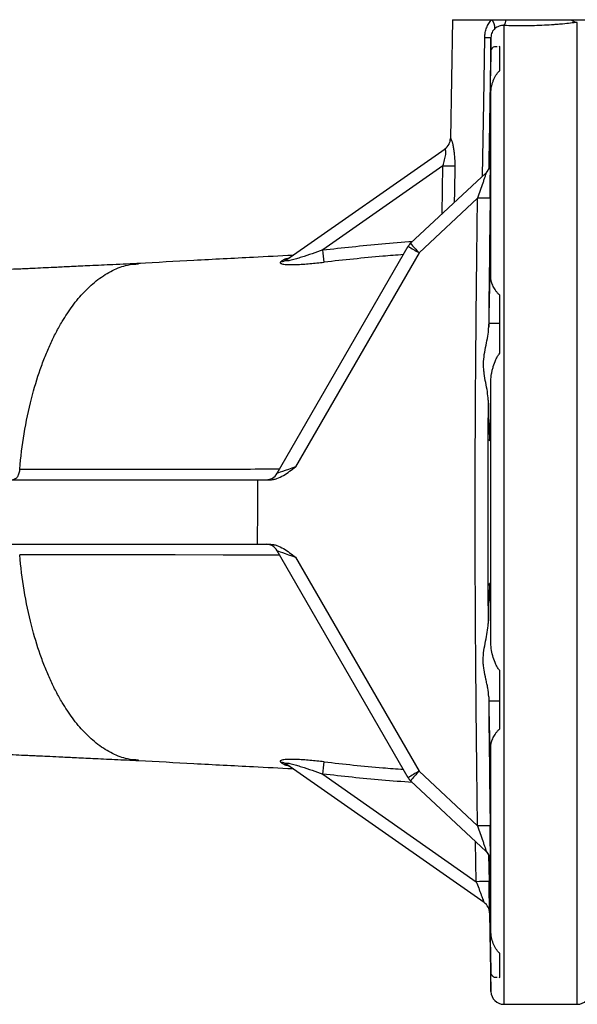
# Model space of a CAD drawing. Header units: millimetres. Extents: x 1864 to 4100, y 1333 to 4508.
# Tile 6 of 19: x 2920 to 3179, y 1604 to 2062. Entities that reach past the tile are written whole.
import ezdxf

# ---------------------------------------------------------------- set-up
doc = ezdxf.new("R2010")
doc.units = ezdxf.units.MM
doc.header["$LTSCALE"] = 2

msp = doc.modelspace()

# ---------------------------------------------------------------- linework, layer by layer
at = {"color": 7, "linetype": 'Continuous', "lineweight": 25}
for p, q in [((3121.14, 2062.33), (3120.17, 2007.12)), ((3121.14, 2062.33), (3139.31, 2062.33)), ((3139.31, 2062.33), (3146.14, 2062.33)), ((3146.14, 2062.33), (3176.55, 2062.33)), ((3176.55, 2062.33), (3183.67, 2062.33)), ((3139.03, 2047.93), (3139.03, 2054.07)), ((3143.14, 2049.79), (3142.68, 2049.78)), ((3143.14, 2038.58), (3143.14, 2049.79)), ((3139.03, 1941.93), (3139.03, 2028.23)), ((3044, 1950.72), (3117.67, 2002.3)), ((3116.64, 1994.38), (3060.72, 1955.23)), ((3138.01, 1993.91), (3138, 1992.86)), ((3138.01, 1993.91), (3138.41, 1993.91)), ((3101.61, 1958.34), (3136.82, 1991.17)), ((3132.79, 1979.36), (3105.56, 1953.96)), ((3039.53, 1851.33), (3100.51, 1956.95)), ((3105.56, 1953.96), (3048.03, 1854.33)), ((3143.14, 1907.14), (3143.14, 1934.2)), ((3138.01, 1921.15), (3143.14, 1921.15)), ((3139.03, 1772.31), (3139.03, 1894.36)), ((3138.01, 1869.72), (3138.55, 1869.72)), ((2828.85, 1848.33), (3030.41, 1848.33)), ((3030.41, 1848.33), (3036.04, 1848.33)), ((2765.83, 1818.33), (3030.26, 1818.33)), ((3030.26, 1818.33), (3036.04, 1818.33)), ((3100.51, 1709.71), (3039.53, 1815.33)), ((3048.05, 1812.33), (3105.56, 1712.72)), ((3138.01, 1796.95), (3138.55, 1796.95)), ((3143.14, 1732.47), (3143.14, 1759.53)), ((3138.01, 1745.52), (3143.14, 1745.52)), ((3139.03, 1638.44), (3139.03, 1724.74)), ((3135.84, 1651.64), (3044, 1715.95)), ((3060.72, 1711.44), (3132.21, 1661.38)), ((3105.56, 1712.72), (3132.79, 1687.32)), ((3136.82, 1675.49), (3101.61, 1708.32)), ((3138, 1673.8), (3138.01, 1672.76)), ((3138.01, 1672.76), (3138.42, 1672.76)), ((3138.39, 1646.83), (3139.03, 1610.23)), ((3143.14, 1616.88), (3143.14, 1628.09)), ((3142.66, 1616.89), (3143.14, 1616.88)), ((3145.03, 1604.33), (3179.24, 1604.33))]:
    msp.add_line(p, q, dxfattribs=at)
at = {"color": 8, "linetype": 'Continuous', "lineweight": 25}
for p, q in [((3179.24, 1604.33), (3179.24, 2061.1)), ((3145.03, 2059.6), (3145.03, 1604.33)), ((3139.03, 2054.07), (3137.98, 1992.83)), ((3116.34, 1972.08), (3116.64, 1994.38)), ((3137.93, 1673.88), (3138.15, 1661.4)), ((3138.6, 1671.78), (3138.64, 1671.27)), ((3138.39, 1646.83), (3138.39, 1646.83)), ((3139.03, 1610.23), (3139.03, 1618.74))]:
    msp.add_line(p, q, dxfattribs=at)
at = {"color": 8, "linetype": 'Continuous', "lineweight": 25, "flags": 128}
for points in [[(3135.17, 1989.64), (3135.71, 2023.75), (3136.2, 2054.07)], [(3122.17, 1994.36), (3122.01, 1982.37), (3121.94, 1977.3)], [(3040.69, 1813.33), (3036.95, 1813.33), (3014.34, 1813.33), (2992.1, 1813.34), (2967.35, 1813.35), (2943.17, 1813.36), (2919.67, 1813.37), (2919.67, 1813.37), (2919.67, 1813.37)], [(3132.21, 1661.38), (3131.89, 1679.97), (3131.89, 1680.09)]]:
    msp.add_lwpolyline(points, dxfattribs=at)
at = {"color": 7, "linetype": 'Continuous', "lineweight": 25, "flags": 128}
for points in [[(3138.64, 1979.29), (3138.52, 1979.29), (3138.18, 1979.29), (3137.64, 1979.3), (3136.91, 1979.31), (3136.03, 1979.32), (3135.03, 1979.33), (3133.93, 1979.34), (3132.79, 1979.36)], [(3138.65, 1687.4), (3138.52, 1687.4), (3138.18, 1687.39), (3137.64, 1687.38), (3136.92, 1687.37), (3136.03, 1687.36), (3135.03, 1687.35), (3133.93, 1687.33), (3132.79, 1687.32)]]:
    msp.add_lwpolyline(points, dxfattribs=at)
at = {"color": 7, "linetype": 'Continuous', "lineweight": 25}
for centre, radius, start, end in [((3135.6, 2058.56), 5.29, 355.6287, 45.4711), ((3141.47, 2062.64), 4.69, 319.5509, 356.2154), ((3179.67, 2065.62), 4.53, 226.3895, 264.5135), ((3137.59, 2107.66), 53.61, 268.506, 271.5389), ((3114.17, 2007.18), 6, 305, 359.3466), ((3114.24, 2007.2), 5.98, 305.0183, 359.1443), ((3120.1, 2197.59), 203.24, 269.0235, 270.5846), ((3132.64, 1995.48), 6, 313.0001, 332.6513), ((3132.73, 1995.56), 6, 313.0001, 336.7188), ((3105.7, 1953.95), 6, 133, 150), ((3167.39, 2063.95), 126.17, 237.991, 240.6567), ((3166.16, 2012.46), 84.23, 219.9793, 223.9908), ((3042.21, 1956.11), 5.44, 273.1046, 304.9011), ((2775.22, 1920.54), 287.6, 5.7852, 6.9267), ((3041.04, 1954.98), 5.19, 272.3489, 304.8457), ((3034.33, 1854.33), 6, 270, 330), ((3034.33, 1812.33), 6, 30, 90), ((3041.04, 1711.69), 5.19, 55.1543, 87.6511), ((3042.21, 1710.56), 5.44, 55.0989, 86.8954), ((2775.22, 1746.12), 287.6, 353.0733, 354.2148), ((3160.01, 1615.5), 111.43, 119.2553, 122.2765), ((3105.7, 1712.71), 6, 210, 227), ((3162.24, 1657.86), 78.88, 135.9398, 140.2292), ((3132.64, 1671.19), 6, 25.9403, 46.9999), ((3132.73, 1671.11), 6, 26.0555, 46.9999), ((3135.51, 1556.24), 105.19, 88.5617, 91.797), ((3132.39, 1646.73), 6, 0.9999, 55), ((3145.03, 1610.33), 6, 181, 270), ((3179.24, 1610.33), 6, 270, 359)]:
    msp.add_arc(centre, radius, start, end, dxfattribs=at)
at = {"color": 8, "linetype": 'Continuous', "lineweight": 25}
for centre, start, end in [((3132.64, 1995.48), 332.6515, 359.1973), ((3132.72, 1995.56), 336.7189, 359.2171), ((3132.64, 1671.19), 0.8027, 25.9401), ((3132.73, 1671.11), 0.7822, 26.0554)]:
    msp.add_arc(centre, 6, start, end, dxfattribs=at)
at = {"color": 7, "linetype": 'Continuous', "lineweight": 25}
for centre, major_axis, ratio, start_param, end_param in [((3048.19, 1854.33), (8.66, 3), 0.004948, 1.586863, 3.135878), ((3091.88, -439342.67), (9.85, 448348.39), 0.000892, 0.178922, 0.179298), ((3048.19, 1812.33), (8.66, -3), 0.005611, 3.148072, 4.697979)]:
    msp.add_ellipse(centre, major_axis=major_axis, ratio=ratio, start_param=start_param, end_param=end_param, dxfattribs=at)
for points, knots in [([(3136.2, 2054.07), (3136.21, 2054.85), (3136.28, 2055.61), (3136.56, 2057.13), (3136.75, 2057.86), (3137.28, 2059.26), (3137.6, 2059.95), (3138.37, 2061.22), (3138.81, 2061.8), (3139.31, 2062.33)], [0, 0, 0, 0, 0.25, 0.25, 0.5, 0.5, 0.75, 0.75, 1, 1, 1, 1]), ([(3179.24, 2061.1), (3177.29, 2060.84), (3175, 2060.57), (3171.74, 2060.27), (3171.06, 2060.21), (3169.69, 2060.09), (3169, 2060.04), (3166.87, 2059.89), (3165.41, 2059.8), (3162.39, 2059.64), (3160.83, 2059.58), (3157.7, 2059.49), (3156.13, 2059.47), (3153.75, 2059.45), (3152.95, 2059.45), (3151.36, 2059.46), (3150.56, 2059.46), (3148.17, 2059.5), (3146.59, 2059.54), (3145.03, 2059.6)], [0, 0, 0, 0, 0.25, 0.25, 0.3125, 0.3125, 0.375, 0.375, 0.5, 0.5, 0.625, 0.625, 0.75, 0.75, 0.8125, 0.8125, 0.875, 0.875, 1, 1, 1, 1]), ([(3140.87, 2058.16), (3140.61, 2057.93), (3140.37, 2057.68), (3139.92, 2057.1), (3139.72, 2056.77), (3139.39, 2056.07), (3139.26, 2055.69), (3139.09, 2054.89), (3139.04, 2054.48), (3139.03, 2054.07)], [0, 0, 0, 0, 0.25, 0.25, 0.5, 0.5, 0.75, 0.75, 1, 1, 1, 1]), ([(3145.03, 2059.6), (3144.67, 2059.63), (3144.3, 2059.62), (3143.54, 2059.52), (3143.17, 2059.42), (3142.44, 2059.16), (3142.09, 2058.99), (3141.44, 2058.6), (3141.14, 2058.39), (3140.87, 2058.16)], [0, 0, 0, 0, 0.25, 0.25, 0.5, 0.5, 0.75, 0.75, 1, 1, 1, 1]), ([(3139.03, 2047.93), (3139.01, 2047.09), (3138.98, 2045.98), (3138.93, 2043.92), (3138.91, 2043.17), (3138.87, 2041.53), (3138.85, 2040.66), (3138.79, 2037.9), (3138.75, 2035.85), (3138.68, 2032.47), (3138.66, 2031.3), (3138.62, 2028.9), (3138.59, 2027.67), (3138.55, 2025.14), (3138.52, 2023.85), (3138.47, 2021.19), (3138.45, 2019.83), (3138.38, 2015.75), (3138.33, 2012.99), (3138.26, 2008.81), (3138.23, 2007.4), (3138.18, 2004.61), (3138.16, 2003.24), (3138.12, 2000.51), (3138.1, 1999.17), (3138.06, 1997.18), (3138.05, 1996.52), (3138.03, 1995.2), (3138.02, 1994.55), (3138.01, 1993.91)], [0, 0, 0, 0, 0.125, 0.125, 0.1875, 0.1875, 0.25, 0.25, 0.375, 0.375, 0.4375, 0.4375, 0.5, 0.5, 0.5625, 0.5625, 0.625, 0.625, 0.75, 0.75, 0.8125, 0.8125, 0.875, 0.875, 0.9375, 0.9375, 0.96875, 0.96875, 1, 1, 1, 1]), ([(3141.98, 2049.76), (3141.81, 2049.76), (3140.37, 2049.74), (3139.4, 2049.25), (3139.13, 2048.28), (3139.03, 2047.93)], [0, 0, 0, 0, 0.077235, 0.672079, 1, 1, 1, 1]), ([(3139.03, 2028.23), (3139.04, 2029.26), (3139.15, 2030.25), (3139.43, 2031.68), (3139.54, 2032.15), (3139.8, 2033.07), (3139.95, 2033.53), (3140.44, 2034.85), (3140.83, 2035.68), (3141.56, 2036.86), (3141.82, 2037.23), (3142.41, 2037.95), (3142.74, 2038.28), (3143.14, 2038.58)], [0, 0, 0, 0, 0.25, 0.25, 0.375, 0.375, 0.5, 0.5, 0.75, 0.75, 0.875, 0.875, 1, 1, 1, 1]), ([(3138.55, 1994.66), (3138.56, 1995.13), (3138.6, 1997.62), (3138.69, 2002.56), (3138.79, 2009.27), (3138.88, 2015.93), (3138.97, 2022.35), (3139.01, 2026.27), (3139.03, 2028.23)], [0, 0, 0, 0, 0.044553, 0.238927, 0.433298, 0.627669, 0.813835, 1, 1, 1, 1]), ([(3120.22, 2007.11), (3120.26, 2007.15), (3120.33, 2007.08), (3120.51, 2006.73), (3120.62, 2006.46), (3120.86, 2005.74), (3120.99, 2005.28), (3121.25, 2004.26), (3121.38, 2003.68), (3121.55, 2002.74), (3121.61, 2002.42), (3121.72, 2001.75), (3121.77, 2001.41), (3121.9, 2000.37), (3121.98, 1999.65), (3122.15, 1997.42), (3122.19, 1995.9), (3122.17, 1994.36)], [0, 0, 0, 0, 0.125, 0.125, 0.25, 0.25, 0.375, 0.375, 0.5, 0.5, 0.5625, 0.5625, 0.625, 0.625, 0.75, 0.75, 1, 1, 1, 1]), ([(3116.64, 1994.38), (3116.97, 1995.28), (3117.25, 1996.17), (3117.6, 1997.53), (3117.7, 1997.98), (3117.86, 1998.85), (3117.92, 1999.28), (3118, 2000.1), (3118.02, 2000.48), (3118.02, 2001.16), (3117.99, 2001.46), (3117.92, 2001.93), (3117.88, 2002.1), (3117.78, 2002.31), (3117.72, 2002.34), (3117.67, 2002.3)], [0, 0, 0, 0, 0.25, 0.25, 0.375, 0.375, 0.5, 0.5, 0.625, 0.625, 0.75, 0.75, 0.875, 0.875, 1, 1, 1, 1]), ([(3138.6, 1994.89), (3138.6, 1994.9), (3138.61, 1994.92), (3138.6, 1994.84), (3138.58, 1994.65), (3138.51, 1994.21), (3138.35, 1993.52), (3138.08, 1993), (3137.94, 1992.74)], [0, 0, 0, 0, 0.066759, 0.213245, 0.3219, 0.442007, 0.712669, 1, 1, 1, 1]), ([(3138.64, 1979.29), (3138.67, 1981.14), (3138.69, 1982.97), (3138.71, 1985.67), (3138.72, 1986.54), (3138.74, 1988.24), (3138.74, 1989.06), (3138.75, 1990.24), (3138.75, 1990.63), (3138.75, 1991.36), (3138.76, 1991.72), (3138.76, 1992.39), (3138.76, 1992.71), (3138.76, 1993.32), (3138.76, 1993.6), (3138.76, 1994.12), (3138.76, 1994.35), (3138.75, 1994.75), (3138.75, 1994.93), (3138.74, 1995.35), (3138.73, 1995.49), (3138.72, 1995.48)], [0, 0, 0, 0, 0.25, 0.25, 0.375, 0.375, 0.5, 0.5, 0.5625, 0.5625, 0.625, 0.625, 0.6875, 0.6875, 0.75, 0.75, 0.8125, 0.8125, 0.875, 0.875, 1, 1, 1, 1]), ([(3138.64, 1995.39), (3138.66, 1995.41), (3138.68, 1995.43), (3138.7, 1995.45), (3138.71, 1995.46), (3138.72, 1995.47), (3138.72, 1995.48)], [0, 0, 0, 0, 0.003, 0.003, 0.003, 0.004117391, 0.004117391, 0.004117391, 0.004117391]), ([(3136.82, 1991.17), (3136.83, 1991.18), (3136.82, 1991.14), (3136.77, 1990.97), (3136.73, 1990.83), (3136.63, 1990.51), (3136.57, 1990.32), (3136.44, 1989.91), (3136.36, 1989.69), (3136.12, 1988.98), (3135.95, 1988.47), (3135.59, 1987.41), (3135.4, 1986.86), (3134.83, 1985.18), (3134.43, 1984.03), (3133.62, 1981.7), (3133.21, 1980.53), (3132.79, 1979.36)], [0, 0, 0, 0, 0.0625, 0.0625, 0.125, 0.125, 0.1875, 0.1875, 0.25, 0.25, 0.375, 0.375, 0.5, 0.5, 0.75, 0.75, 1, 1, 1, 1]), ([(3132.79, 1687.32), (3132.49, 1711.65), (3132.21, 1735.99), (3131.81, 1784.66), (3131.7, 1809), (3131.69, 1857.68), (3131.81, 1882.01), (3132.21, 1930.69), (3132.48, 1955.02), (3132.79, 1979.36)], [0, 0, 0, 0, 0.25, 0.25, 0.5, 0.5, 0.75, 0.75, 1, 1, 1, 1]), ([(3046.81, 1952.69), (3040.66, 1952.38), (3024.98, 1951.6), (3000.85, 1950.34), (2983.53, 1949.39), (2975.02, 1948.93)], [0, 0, 0, 0, 0.246918, 0.62998, 1, 1, 1, 1]), ([(3060.72, 1955.23), (3059.08, 1954.63), (3057.44, 1954.05), (3054.17, 1952.92), (3052.53, 1952.37), (3050.07, 1951.59), (3049.26, 1951.33), (3047.64, 1950.86), (3046.83, 1950.64), (3045.67, 1950.36), (3045.29, 1950.28), (3044.57, 1950.15), (3044.22, 1950.1), (3043.83, 1950.1), (3043.72, 1950.12), (3043.58, 1950.18), (3043.55, 1950.22), (3043.58, 1950.34), (3043.63, 1950.41), (3043.78, 1950.56), (3043.89, 1950.64), (3044, 1950.72)], [0, 0, 0, 0, 0.25, 0.25, 0.5, 0.5, 0.625, 0.625, 0.75, 0.75, 0.8125, 0.8125, 0.875, 0.875, 0.90625, 0.90625, 0.9375, 0.9375, 0.96875, 0.96875, 1, 1, 1, 1]), ([(3045.29, 1951.64), (3045.2, 1951.57), (3044.97, 1951.41), (3044.75, 1951.31), (3044.74, 1951.31), (3044.73, 1951.3)], [0, 0, 0, 0, 0.262695, 0.669594, 1, 1, 1, 1]), ([(2975.84, 1948.97), (2971.56, 1948.77), (2963.63, 1948.4), (2952.97, 1947.9), (2944.34, 1947.49), (2937.47, 1947.16), (2931.9, 1946.9), (2926.32, 1946.64), (2920.33, 1946.37), (2915, 1946.13), (2910.91, 1945.96), (2907.64, 1945.83), (2902.49, 1945.64), (2895.28, 1945.4), (2889.46, 1945.37), (2886.34, 1945.35)], [0, 0, 0, 0, 0.145973, 0.270214, 0.372761, 0.453596, 0.514924, 0.570791, 0.648942, 0.722377, 0.747298, 0.780288, 0.822866, 0.905042, 1, 1, 1, 1]), ([(2939.45, 1921.92), (2941.01, 1924.38), (2944.27, 1929.53), (2949.85, 1936.1), (2956.1, 1941.76), (2962.85, 1945.91), (2969.22, 1948.35), (2973.31, 1948.66), (2975.03, 1948.78)], [0, 0, 0, 0, 0.153816, 0.321137, 0.499614, 0.683901, 0.866632, 1, 1, 1, 1]), ([(3041.25, 1949.8), (3041.07, 1949.67), (3040.95, 1949.54), (3040.88, 1949.29), (3040.93, 1949.18), (3041.12, 1949.02), (3041.21, 1948.97), (3041.42, 1948.87), (3041.54, 1948.83), (3041.96, 1948.71), (3042.3, 1948.65), (3043.06, 1948.54), (3043.48, 1948.51), (3044.37, 1948.45), (3044.84, 1948.43), (3046.28, 1948.41), (3047.3, 1948.42), (3049.38, 1948.49), (3050.46, 1948.55), (3052.61, 1948.69), (3053.69, 1948.77), (3056.95, 1949.05), (3059.14, 1949.28), (3061.35, 1949.53)], [0, 0, 0, 0, 0.0625, 0.0625, 0.125, 0.125, 0.15625, 0.15625, 0.1875, 0.1875, 0.25, 0.25, 0.3125, 0.3125, 0.375, 0.375, 0.5, 0.5, 0.625, 0.625, 0.75, 0.75, 1, 1, 1, 1]), ([(3138.77, 1946.38), (3138.74, 1946.28), (3138.71, 1946.05), (3138.65, 1945.32), (3138.62, 1944.82), (3138.57, 1943.88), (3138.55, 1943.53), (3138.52, 1942.77), (3138.5, 1942.36), (3138.45, 1941.05), (3138.42, 1940.06), (3138.37, 1938.4), (3138.35, 1937.82), (3138.32, 1936.6), (3138.3, 1935.96), (3138.25, 1933.97), (3138.22, 1932.56), (3138.16, 1929.58), (3138.13, 1928), (3138.07, 1924.67), (3138.04, 1922.94), (3138.01, 1921.15)], [0, 0, 0, 0, 0.125, 0.125, 0.25, 0.25, 0.3125, 0.3125, 0.375, 0.375, 0.5, 0.5, 0.5625, 0.5625, 0.625, 0.625, 0.75, 0.75, 0.875, 0.875, 1, 1, 1, 1]), ([(3139.03, 1941.93), (3139.01, 1942.97), (3138.96, 1944.92), (3138.88, 1946.27), (3138.82, 1946.29), (3138.8, 1946.31)], [0, 0, 0, 0, 0.400172, 0.747371, 1, 1, 1, 1]), ([(3143.14, 1934.2), (3142.74, 1934.51), (3142.41, 1934.85), (3141.82, 1935.53), (3141.56, 1935.89), (3140.83, 1936.94), (3140.44, 1937.63), (3139.79, 1938.95), (3139.53, 1939.6), (3139.15, 1940.82), (3139.04, 1941.39), (3139.03, 1941.93)], [0, 0, 0, 0, 0.125, 0.125, 0.25, 0.25, 0.5, 0.5, 0.75, 0.75, 1, 1, 1, 1]), ([(2929.25, 1899.66), (2929.62, 1900.7), (2929.99, 1901.72), (2930.74, 1903.75), (2931.13, 1904.74), (2932.32, 1907.69), (2933.14, 1909.6), (2934.84, 1913.31), (2935.72, 1915.11), (2937.08, 1917.73), (2937.54, 1918.58), (2938.49, 1920.27), (2938.97, 1921.1), (2939.45, 1921.92)], [0, 0, 0, 0, 0.125, 0.125, 0.25, 0.25, 0.5, 0.5, 0.75, 0.75, 0.875, 0.875, 1, 1, 1, 1]), ([(3137.71, 1885.4), (3137.71, 1886.7), (3137.56, 1888.01), (3137.16, 1890.71), (3136.89, 1892.1), (3136.35, 1894.93), (3136.08, 1896.35), (3135.78, 1898.53), (3135.7, 1899.26), (3135.59, 1900.74), (3135.57, 1901.49), (3135.59, 1903.74), (3135.73, 1905.2), (3136.18, 1908.09), (3136.47, 1909.51), (3137.06, 1912.33), (3137.34, 1913.71), (3137.79, 1916.4), (3137.95, 1917.71), (3137.97, 1919)], [0, 0, 0, 0, 0.125, 0.125, 0.25, 0.25, 0.375, 0.375, 0.4375, 0.4375, 0.5, 0.5, 0.625, 0.625, 0.75, 0.75, 0.875, 0.875, 1, 1, 1, 1]), ([(3139.03, 1894.36), (3139.04, 1895.46), (3139.15, 1896.57), (3139.43, 1898.23), (3139.54, 1898.78), (3139.8, 1899.88), (3139.95, 1900.44), (3140.44, 1902.08), (3140.83, 1903.16), (3141.56, 1904.73), (3141.82, 1905.25), (3142.41, 1906.24), (3142.74, 1906.71), (3143.14, 1907.14)], [0, 0, 0, 0, 0.25, 0.25, 0.375, 0.375, 0.5, 0.5, 0.75, 0.75, 0.875, 0.875, 1, 1, 1, 1]), ([(2919.67, 1853.3), (2920.15, 1858.85), (2921.62, 1870.49), (2925.02, 1886.44), (2927.82, 1895.55), (2929.26, 1899.66)], [0.02582426, 0.02582426, 0.02582426, 0.02582426, 0.04712573, 0.0706886, 0.09425147, 0.09425147, 0.09425147, 0.09425147]), ([(3138.27, 1866.47), (3138.31, 1866.55), (3138.38, 1866.7), (3138.5, 1868.35), (3138.61, 1871.01), (3138.72, 1874.72), (3138.82, 1879.31), (3138.92, 1884.68), (3138.98, 1889.8), (3139.02, 1893.14), (3139.03, 1894.36)], [0, 0, 0, 0, 0.122911, 0.256342, 0.389773, 0.523206, 0.65664, 0.790063, 0.923486, 1, 1, 1, 1]), ([(3137.71, 1885.4), (3137.6, 1868.07), (3137.55, 1850.74), (3137.55, 1816.08), (3137.61, 1798.75), (3137.71, 1781.42)], [0, 0, 0, 0, 0.5, 0.5, 1, 1, 1, 1]), ([(3137.71, 1885.4), (3137.71, 1884.39), (3137.72, 1883.41), (3137.73, 1881.51), (3137.74, 1880.6), (3137.77, 1877.98), (3137.79, 1876.43), (3137.83, 1874.42), (3137.84, 1873.79), (3137.87, 1872.65), (3137.89, 1872.14), (3137.94, 1870.79), (3137.97, 1870.13), (3138.01, 1869.72)], [0, 0, 0, 0, 0.125, 0.125, 0.25, 0.25, 0.5, 0.5, 0.625, 0.625, 0.75, 0.75, 1, 1, 1, 1]), ([(2919.67, 1853.3), (2919.6, 1852.61), (2919.47, 1851.94), (2919.1, 1850.73), (2918.86, 1850.19), (2918.3, 1849.29), (2917.97, 1848.94), (2917.27, 1848.46), (2916.9, 1848.33), (2916.53, 1848.33)], [0, 0, 0, 0, 0.25, 0.25, 0.5, 0.5, 0.75, 0.75, 1, 1, 1, 1]), ([(3036.04, 1848.33), (3036.62, 1848.33), (3037.18, 1848.39), (3038.3, 1848.6), (3038.86, 1848.74), (3040.48, 1849.3), (3041.49, 1849.8), (3043.45, 1850.95), (3044.39, 1851.59), (3046.23, 1852.93), (3047.14, 1853.63), (3048.03, 1854.33)], [0, 0, 0, 0, 0.125, 0.125, 0.25, 0.25, 0.5, 0.5, 0.75, 0.75, 1, 1, 1, 1]), ([(3036.04, 1818.33), (3036.62, 1818.33), (3037.19, 1818.28), (3038.3, 1818.07), (3038.86, 1817.92), (3040.48, 1817.37), (3041.5, 1816.86), (3043.46, 1815.72), (3044.4, 1815.07), (3046.24, 1813.73), (3047.15, 1813.03), (3048.05, 1812.33)], [0, 0, 0, 0, 0.125, 0.125, 0.25, 0.25, 0.5, 0.5, 0.75, 0.75, 1, 1, 1, 1]), ([(2929.26, 1767.01), (2927.82, 1771.11), (2925.02, 1780.23), (2921.62, 1796.18), (2920.15, 1807.82), (2919.67, 1813.37)], [0.90574853, 0.90574853, 0.90574853, 0.90574853, 0.9293114, 0.95287427, 0.97417574, 0.97417574, 0.97417574, 0.97417574]), ([(3139.03, 1772.31), (3139.01, 1774.21), (3138.97, 1778), (3138.89, 1783.41), (3138.8, 1788.44), (3138.7, 1792.85), (3138.59, 1796.33), (3138.47, 1798.77), (3138.37, 1800.09), (3138.3, 1800.11), (3138.27, 1800.12)], [0, 0, 0, 0, 0.119684, 0.239368, 0.372769, 0.506171, 0.639589, 0.773006, 0.906436, 1, 1, 1, 1]), ([(3138.01, 1796.95), (3137.97, 1796.54), (3137.94, 1795.88), (3137.89, 1794.55), (3137.87, 1794.05), (3137.84, 1792.92), (3137.83, 1792.3), (3137.79, 1790.3), (3137.77, 1788.77), (3137.74, 1786.19), (3137.73, 1785.28), (3137.72, 1783.4), (3137.72, 1782.42), (3137.71, 1781.42)], [0, 0, 0, 0, 0.25, 0.25, 0.375, 0.375, 0.5, 0.5, 0.75, 0.75, 0.875, 0.875, 1, 1, 1, 1]), ([(3137.98, 1747.41), (3137.95, 1748.71), (3137.78, 1750.04), (3137.43, 1752.09), (3137.29, 1752.78), (3137, 1754.18), (3136.85, 1754.89), (3136.38, 1757.03), (3136.07, 1758.47), (3135.71, 1760.68), (3135.6, 1761.42), (3135.46, 1762.92), (3135.42, 1763.69), (3135.4, 1765.96), (3135.54, 1767.44), (3135.98, 1770.37), (3136.27, 1771.81), (3136.85, 1774.67), (3137.13, 1776.06), (3137.56, 1778.78), (3137.71, 1780.11), (3137.71, 1781.42)], [0, 0, 0, 0, 0.125, 0.125, 0.1875, 0.1875, 0.25, 0.25, 0.375, 0.375, 0.4375, 0.4375, 0.5, 0.5, 0.625, 0.625, 0.75, 0.75, 0.875, 0.875, 1, 1, 1, 1]), ([(3143.14, 1759.53), (3142.74, 1759.96), (3142.41, 1760.43), (3141.82, 1761.42), (3141.56, 1761.94), (3140.83, 1763.51), (3140.44, 1764.59), (3139.79, 1766.76), (3139.53, 1767.87), (3139.15, 1770.1), (3139.04, 1771.2), (3139.03, 1772.31)], [0, 0, 0, 0, 0.125, 0.125, 0.25, 0.25, 0.5, 0.5, 0.75, 0.75, 1, 1, 1, 1]), ([(2939.45, 1744.75), (2938.97, 1745.57), (2938.49, 1746.4), (2937.54, 1748.08), (2937.08, 1748.94), (2935.72, 1751.56), (2934.84, 1753.36), (2933.14, 1757.07), (2932.32, 1758.98), (2931.13, 1761.92), (2930.74, 1762.92), (2929.99, 1764.94), (2929.62, 1765.97), (2929.25, 1767.01)], [0, 0, 0, 0, 0.125, 0.125, 0.25, 0.25, 0.5, 0.5, 0.75, 0.75, 0.875, 0.875, 1, 1, 1, 1]), ([(3138.01, 1745.52), (3138.04, 1743.68), (3138.07, 1741.91), (3138.13, 1738.52), (3138.16, 1736.9), (3138.21, 1734.59), (3138.23, 1733.84), (3138.26, 1732.39), (3138.28, 1731.69), (3138.33, 1729.68), (3138.36, 1728.46), (3138.41, 1726.78), (3138.43, 1726.25), (3138.47, 1725.25), (3138.48, 1724.78), (3138.53, 1723.48), (3138.57, 1722.75), (3138.62, 1721.85), (3138.63, 1721.59), (3138.67, 1721.13), (3138.68, 1720.93), (3138.73, 1720.45), (3138.76, 1720.28), (3138.79, 1720.25)], [0, 0, 0, 0, 0.125, 0.125, 0.25, 0.25, 0.3125, 0.3125, 0.375, 0.375, 0.5, 0.5, 0.5625, 0.5625, 0.625, 0.625, 0.75, 0.75, 0.8125, 0.8125, 0.875, 0.875, 1, 1, 1, 1]), ([(2975.03, 1717.88), (2973.31, 1718.01), (2969.22, 1718.31), (2962.85, 1720.76), (2956.1, 1724.9), (2949.85, 1730.57), (2944.27, 1737.14), (2941.01, 1742.29), (2939.45, 1744.75)], [0, 0, 0, 0, 0.133368, 0.316099, 0.500386, 0.678863, 0.846184, 1, 1, 1, 1]), ([(3139.03, 1724.74), (3139.04, 1725.28), (3139.15, 1725.85), (3139.43, 1726.76), (3139.54, 1727.07), (3139.8, 1727.71), (3139.95, 1728.04), (3140.44, 1729.04), (3140.83, 1729.73), (3141.56, 1730.78), (3141.82, 1731.13), (3142.41, 1731.82), (3142.74, 1732.16), (3143.14, 1732.47)], [0, 0, 0, 0, 0.25, 0.25, 0.375, 0.375, 0.5, 0.5, 0.75, 0.75, 0.875, 0.875, 1, 1, 1, 1]), ([(3138.8, 1720.29), (3138.83, 1720.37), (3138.89, 1720.52), (3138.97, 1722.04), (3139.01, 1723.83), (3139.03, 1724.74)], [0, 0, 0, 0, 0.325222, 0.658188, 1, 1, 1, 1]), ([(2886.39, 1721.32), (2888.57, 1721.32), (2892.73, 1721.3), (2898.32, 1721.16), (2902.96, 1721.01), (2907.44, 1720.85), (2912.45, 1720.64), (2917.74, 1720.42), (2922.17, 1720.22), (2925.55, 1720.06), (2928.68, 1719.92), (2932.84, 1719.73), (2938.45, 1719.46), (2945.53, 1719.13), (2954.11, 1718.72), (2964.12, 1718.24), (2971.4, 1717.91), (2975.18, 1717.73)], [0, 0, 0, 0, 0.066695, 0.1272239, 0.1708846, 0.2087352, 0.2667445, 0.3319776, 0.3856451, 0.4154205, 0.4474024, 0.4969947, 0.5642169, 0.6489483, 0.751066, 0.8705912, 1, 1, 1, 1]), ([(2975.02, 1717.74), (2983.53, 1717.28), (3000.85, 1716.33), (3024.98, 1715.07), (3040.66, 1714.29), (3046.81, 1713.98)], [0, 0, 0, 0, 0.37002, 0.753082, 1, 1, 1, 1]), ([(3061.35, 1717.13), (3059.14, 1717.39), (3056.94, 1717.62), (3053.68, 1717.9), (3052.6, 1717.98), (3050.45, 1718.12), (3049.37, 1718.18), (3047.29, 1718.25), (3046.28, 1718.26), (3044.83, 1718.23), (3044.36, 1718.22), (3043.48, 1718.16), (3043.06, 1718.12), (3042.3, 1718.02), (3041.96, 1717.95), (3041.4, 1717.8), (3041.19, 1717.7), (3040.99, 1717.54), (3040.95, 1717.49), (3040.9, 1717.37), (3040.9, 1717.31), (3040.95, 1717.12), (3041.07, 1717), (3041.25, 1716.87)], [0, 0, 0, 0, 0.25, 0.25, 0.375, 0.375, 0.5, 0.5, 0.625, 0.625, 0.6875, 0.6875, 0.75, 0.75, 0.8125, 0.8125, 0.875, 0.875, 0.90625, 0.90625, 0.9375, 0.9375, 1, 1, 1, 1]), ([(3044, 1715.95), (3043.89, 1716.03), (3043.78, 1716.11), (3043.63, 1716.26), (3043.58, 1716.33), (3043.55, 1716.45), (3043.58, 1716.49), (3043.72, 1716.55), (3043.83, 1716.56), (3044.22, 1716.57), (3044.57, 1716.52), (3045.29, 1716.39), (3045.67, 1716.31), (3046.45, 1716.12), (3046.84, 1716.02), (3047.64, 1715.8), (3048.05, 1715.69), (3049.26, 1715.33), (3050.08, 1715.08), (3052.53, 1714.3), (3054.17, 1713.75), (3057.45, 1712.62), (3059.08, 1712.03), (3060.72, 1711.44)], [0, 0, 0, 0, 0.03125, 0.03125, 0.0625, 0.0625, 0.09375, 0.09375, 0.125, 0.125, 0.1875, 0.1875, 0.25, 0.25, 0.3125, 0.3125, 0.375, 0.375, 0.5, 0.5, 0.75, 0.75, 1, 1, 1, 1]), ([(3044.75, 1715.36), (3044.74, 1715.36), (3044.72, 1715.37), (3044.93, 1715.28), (3045.2, 1715.1), (3045.34, 1715.01)], [0, 0, 0, 0, 0.194959, 0.613055, 1, 1, 1, 1]), ([(3132.79, 1687.32), (3133.21, 1686.14), (3133.62, 1684.97), (3134.43, 1682.64), (3134.83, 1681.49), (3135.41, 1679.81), (3135.6, 1679.26), (3135.96, 1678.2), (3136.13, 1677.69), (3136.44, 1676.75), (3136.59, 1676.31), (3136.74, 1675.83), (3136.78, 1675.7), (3136.82, 1675.53), (3136.83, 1675.48), (3136.82, 1675.49)], [0, 0, 0, 0, 0.25, 0.25, 0.5, 0.5, 0.625, 0.625, 0.75, 0.75, 0.875, 0.875, 0.9375, 0.9375, 1, 1, 1, 1]), ([(3138.73, 1671.19), (3138.74, 1671.18), (3138.74, 1671.32), (3138.75, 1671.74), (3138.76, 1671.91), (3138.76, 1672.32), (3138.76, 1672.55), (3138.76, 1673.06), (3138.76, 1673.35), (3138.76, 1673.96), (3138.76, 1674.28), (3138.76, 1674.96), (3138.76, 1675.31), (3138.75, 1676.05), (3138.75, 1676.44), (3138.75, 1677.62), (3138.74, 1678.44), (3138.72, 1680.14), (3138.72, 1681.02), (3138.69, 1683.72), (3138.67, 1685.54), (3138.65, 1687.4)], [0, 0, 0, 0, 0.125, 0.125, 0.1875, 0.1875, 0.25, 0.25, 0.3125, 0.3125, 0.375, 0.375, 0.4375, 0.4375, 0.5, 0.5, 0.625, 0.625, 0.75, 0.75, 1, 1, 1, 1]), ([(3138.01, 1672.76), (3138.05, 1670.21), (3138.09, 1667.56), (3138.15, 1664.12), (3138.16, 1663.43), (3138.18, 1662.04), (3138.2, 1661.35), (3138.23, 1659.27), (3138.25, 1657.89), (3138.3, 1655.11), (3138.33, 1653.72), (3138.38, 1650.94), (3138.4, 1649.55), (3138.47, 1645.47), (3138.52, 1642.83), (3138.59, 1639.03), (3138.62, 1637.77), (3138.66, 1635.36), (3138.68, 1634.2), (3138.73, 1631.97), (3138.75, 1630.9), (3138.78, 1629.36), (3138.79, 1628.86), (3138.81, 1627.88), (3138.82, 1627.39), (3138.87, 1625.07), (3138.91, 1623.45), (3138.96, 1621.4), (3138.97, 1620.77), (3139, 1619.65), (3139.02, 1619.16), (3139.03, 1618.74)], [0, 0, 0, 0, 0.125, 0.125, 0.15625, 0.15625, 0.1875, 0.1875, 0.25, 0.25, 0.3125, 0.3125, 0.375, 0.375, 0.5, 0.5, 0.5625, 0.5625, 0.625, 0.625, 0.6875, 0.6875, 0.71875, 0.71875, 0.75, 0.75, 0.875, 0.875, 0.9375, 0.9375, 1, 1, 1, 1]), ([(3138.02, 1673.81), (3138.13, 1673.57), (3138.35, 1673.1), (3138.5, 1672.48), (3138.57, 1672.07), (3138.59, 1671.88), (3138.6, 1671.78), (3138.61, 1671.74), (3138.6, 1671.76), (3138.6, 1671.76)], [0, 0, 0, 0, 0.271667, 0.519405, 0.650772, 0.743841, 0.839212, 0.976749, 1, 1, 1, 1]), ([(3139.03, 1638.44), (3139.01, 1640.77), (3138.96, 1645.16), (3138.87, 1652.13), (3138.77, 1658.89), (3138.66, 1665.56), (3138.58, 1670.16), (3138.54, 1672.31), (3138.54, 1672.47)], [0, 0, 0, 0, 0.217779, 0.409459, 0.601139, 0.792841, 0.984543, 1, 1, 1, 1]), ([(3138.73, 1671.19), (3138.7, 1671.21), (3138.68, 1671.23), (3138.66, 1671.25), (3138.65, 1671.26), (3138.64, 1671.27), (3138.64, 1671.27)], [0, 0, 0, 0, 0.003, 0.003, 0.003, 0.004254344, 0.004254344, 0.004254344, 0.004254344]), ([(3132.21, 1661.38), (3132.59, 1660.36), (3132.97, 1659.34), (3133.53, 1657.85), (3133.71, 1657.35), (3134.08, 1656.37), (3134.26, 1655.89), (3134.6, 1654.96), (3134.77, 1654.51), (3135.09, 1653.65), (3135.24, 1653.25), (3135.44, 1652.72), (3135.5, 1652.55), (3135.61, 1652.25), (3135.66, 1652.11), (3135.79, 1651.77), (3135.84, 1651.64), (3135.84, 1651.64)], [0, 0, 0, 0, 0.25, 0.25, 0.375, 0.375, 0.5, 0.5, 0.625, 0.625, 0.75, 0.75, 0.8125, 0.8125, 0.875, 0.875, 1, 1, 1, 1]), ([(3138.39, 1646.83), (3138.39, 1646.83), (3138.39, 1646.96), (3138.39, 1647.41), (3138.38, 1647.75), (3138.37, 1648.39), (3138.37, 1648.63), (3138.36, 1649.14), (3138.35, 1649.42), (3138.34, 1650), (3138.34, 1650.31), (3138.33, 1650.96), (3138.32, 1651.3), (3138.3, 1652.35), (3138.29, 1653.09), (3138.27, 1654.64), (3138.25, 1655.46), (3138.21, 1657.94), (3138.18, 1659.65), (3138.15, 1661.4)], [0, 0, 0, 0, 0.125, 0.125, 0.25, 0.25, 0.3125, 0.3125, 0.375, 0.375, 0.4375, 0.4375, 0.5, 0.5, 0.625, 0.625, 0.75, 0.75, 1, 1, 1, 1]), ([(3143.14, 1628.09), (3142.74, 1628.39), (3142.41, 1628.72), (3141.82, 1629.43), (3141.56, 1629.81), (3140.83, 1630.99), (3140.44, 1631.82), (3139.79, 1633.57), (3139.53, 1634.49), (3139.15, 1636.42), (3139.04, 1637.41), (3139.03, 1638.44)], [0, 0, 0, 0, 0.125, 0.125, 0.25, 0.25, 0.5, 0.5, 0.75, 0.75, 1, 1, 1, 1]), ([(3139.03, 1618.74), (3139.24, 1618.22), (3139.63, 1617.26), (3140.81, 1616.91), (3141.87, 1616.9), (3141.96, 1616.9)], [0, 0, 0, 0, 0.516104, 0.957466, 1, 1, 1, 1])]:
    msp.add_open_spline(points, degree=3, knots=knots, dxfattribs=at)
at = {"color": 8, "linetype": 'Continuous', "lineweight": 25}
for points, knots in [([(3138.64, 1995.39), (3138.63, 1995.37), (3138.62, 1995.34), (3138.6, 1994.89), (3138.6, 1994.75)], [0, 0, 0, 0, 0.7025625, 1, 1, 1, 1]), ([(3060.72, 1955.23), (3069.88, 1956.25), (3083.8, 1957.79), (3097.77, 1958.85), (3102.55, 1959.22)], [0, 0, 0, 0, 0.657699, 1, 1, 1, 1]), ([(3042.51, 1950.68), (3042.57, 1950.72), (3042.93, 1950.94), (3043.71, 1951.24), (3044.78, 1951.44), (3045.08, 1951.49)], [0, 0, 0, 0, 0.137452, 0.757233, 1, 1, 1, 1]), ([(3098.25, 1953.04), (3095.06, 1952.8), (3082.74, 1951.87), (3070.46, 1950.53), (3061.35, 1949.53)], [0, 0, 0, 0, 0.258735, 1, 1, 1, 1]), ([(2919.67, 1853.3), (2919.67, 1853.3), (2923.06, 1853.3), (2933.31, 1853.31), (2950.74, 1853.31), (2973.12, 1853.32), (2997.02, 1853.33), (3019.88, 1853.33), (3034.61, 1853.34), (3040.69, 1853.34)], [0, 0, 0, 0, 0.000001, 0.089639, 0.269117, 0.448595, 0.652538, 0.856604, 1, 1, 1, 1]), ([(3045.11, 1715.15), (3044.94, 1715.18), (3043.99, 1715.35), (3043.11, 1715.65), (3042.65, 1715.91), (3042.51, 1715.99)], [0, 0, 0, 0, 0.128166, 0.738423, 1, 1, 1, 1]), ([(3061.35, 1717.13), (3070.46, 1716.12), (3082.73, 1714.76), (3095.05, 1713.89), (3098.22, 1713.67)], [0, 0, 0, 0, 0.741856, 1, 1, 1, 1]), ([(3102.47, 1707.53), (3097.71, 1707.86), (3083.77, 1708.84), (3069.88, 1710.41), (3060.72, 1711.44)], [0, 0, 0, 0, 0.340981, 1, 1, 1, 1])]:
    msp.add_open_spline(points, degree=3, knots=knots, dxfattribs=at)
at = {"color": 7, "linetype": 'Continuous', "lineweight": 25}
for points in [[(3138.64, 1979.29), (3138.39, 1959.19), (3138.16, 1939.1), (3137.97, 1919)], [(3041.25, 1949.8), (3041.71, 1950.12), (3042.13, 1950.41), (3042.51, 1950.68)], [(3138.01, 1921.15), (3138, 1920.45), (3137.99, 1919.73), (3137.97, 1919)], [(3137.98, 1747.41), (3138.16, 1727.4), (3138.39, 1707.4), (3138.65, 1687.4)], [(3137.98, 1747.41), (3137.99, 1746.77), (3138, 1746.14), (3138.01, 1745.52)], [(3042.51, 1715.99), (3042.13, 1716.26), (3041.71, 1716.55), (3041.25, 1716.87)]]:
    msp.add_open_spline(points, degree=3, dxfattribs=at)

doc.saveas('drawing.dxf')
